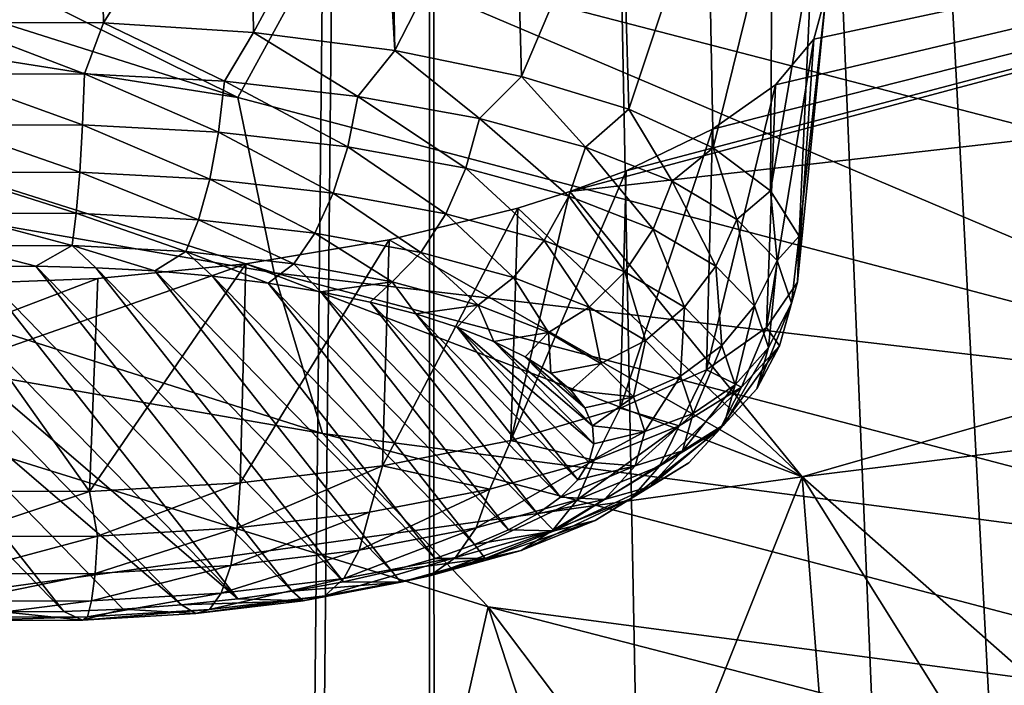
# Model space of a CAD drawing. Header units: millimetres. Extents: x -24 to 24, y 0 to 188.
# Tile 78 of 256: x -16.926 to -15.512, y 132.666 to 133.622. Entities that reach past the tile are written whole.
import ezdxf

# ---------------------------------------------------------------- set-up
doc = ezdxf.new("R2010")
doc.units = ezdxf.units.MM
doc.header["$LTSCALE"] = 58.620611
for name, color, linetype in [('194', 7, 'CONTINUOUS'), ('2', 7, 'CONTINUOUS'), ('201', 7, 'CONTINUOUS'), ('222', 7, 'CONTINUOUS'), ('253', 7, 'CONTINUOUS'), ('381', 7, 'CONTINUOUS'), ('382', 7, 'CONTINUOUS'), ('383', 7, 'CONTINUOUS'), ('384', 7, 'CONTINUOUS'), ('385', 7, 'CONTINUOUS')]:
    doc.layers.add(name, color=color, linetype=linetype)

msp = doc.modelspace()

# ---------------------------------------------------------------- linework, layer by layer
at = {"layer": '194', "color": 7, "linetype": 'CONTINUOUS'}
for points in [[(-17.764, 133.2483, 218.4549), (-16.2528, 132.7789, 216.966), (-16.5232, 131.5835, 219.4998), (-17.764, 133.2483, 218.4549)], [(-17.2239, 131.824, 220.2623), (-17.764, 133.2483, 218.4549), (-16.5232, 131.5835, 219.4998), (-17.2239, 131.824, 220.2623)], [(-16.5232, 131.5835, 219.4998), (-16.2528, 132.7789, 216.966), (-15.7854, 131.3534, 218.7698), (-16.5232, 131.5835, 219.4998)], [(-16.2528, 132.7789, 216.966), (-14.605, 132.3531, 215.6154), (-15.0122, 131.134, 218.074), (-16.2528, 132.7789, 216.966)], [(-15.7854, 131.3534, 218.7698), (-16.2528, 132.7789, 216.966), (-15.0122, 131.134, 218.074), (-15.7854, 131.3534, 218.7698)]]:
    msp.add_3dface(points, dxfattribs=at)
at = {"layer": '2', "color": 7, "linetype": 'CONTINUOUS'}
for points in [[(-17.921, 148, -16.3371), (-16.3371, 148, -17.921), (-17.921, 0.5, -16.3371), (-17.921, 148, -16.3371)], [(-17.921, 0.5, -16.3371), (-16.3371, 148, -17.921), (-16.3371, 0.5, -17.921), (-17.921, 0.5, -16.3371)], [(-16.3371, 148, 17.921), (-17.921, 148, 16.3371), (-16.5818, 123.0803, 17.6948), (-16.3371, 148, 17.921)], [(-16.5818, 123.0803, 17.6948), (-17.921, 148, 16.3371), (-17.1677, 122.8131, 17.1269), (-16.5818, 123.0803, 17.6948)], [(-16.3266, 123.178, 17.9306), (-16.3371, 148, 17.921), (-16.5818, 123.0803, 17.6948), (-16.3266, 123.178, 17.9306)], [(-16.3371, 148, -17.921), (-14.6139, 148, -19.3519), (-16.3371, 0.5, -17.921), (-16.3371, 148, -17.921)], [(-16.3371, 0.5, -17.921), (-14.6139, 148, -19.3519), (-14.6139, 0.5, -19.3519), (-16.3371, 0.5, -17.921)], [(-14.6139, 148, 19.3519), (-16.3371, 148, 17.921), (-15.0579, 123.5501, 19.0084), (-14.6139, 148, 19.3519)], [(-15.0579, 123.5501, 19.0084), (-16.3371, 148, 17.921), (-15.3233, 123.4853, 18.7952), (-15.0579, 123.5501, 19.0084)], [(-15.3233, 123.4853, 18.7952), (-16.3371, 148, 17.921), (-15.8624, 123.3336, 18.3424), (-15.3233, 123.4853, 18.7952)], [(-15.8624, 123.3336, 18.3424), (-16.3371, 148, 17.921), (-16.3266, 123.178, 17.9306), (-15.8624, 123.3336, 18.3424)]]:
    msp.add_3dface(points, dxfattribs=at)
at = {"layer": '201', "color": 7, "linetype": 'CONTINUOUS'}
for points in [[(-16.6126, 133.5099, 216.6837), (-18.1498, 133.9973, 218.2296), (-18.0184, 134.2068, 217.9749), (-16.6126, 133.5099, 216.6837)], [(-16.4919, 133.7309, 216.4656), (-16.6126, 133.5099, 216.6837), (-18.0184, 134.2068, 217.9749), (-16.4919, 133.7309, 216.4656)], [(-16.6126, 133.5099, 216.6837), (-18.0953, 133.7446, 218.3357), (-18.1498, 133.9973, 218.2296), (-16.6126, 133.5099, 216.6837)], [(-16.5602, 133.2585, 216.7941), (-18.0204, 133.5119, 218.471), (-18.0953, 133.7446, 218.3357), (-16.5602, 133.2585, 216.7941)], [(-16.5602, 133.2585, 216.7941), (-18.0953, 133.7446, 218.3357), (-16.6126, 133.5099, 216.6837), (-16.5602, 133.2585, 216.7941)], [(-14.9312, 133.0676, 215.281), (-16.6126, 133.5099, 216.6837), (-16.4919, 133.7309, 216.4656), (-14.9312, 133.0676, 215.281)], [(-14.8268, 133.299, 215.0958), (-14.9312, 133.0676, 215.281), (-16.4919, 133.7309, 216.4656), (-14.8268, 133.299, 215.0958)], [(-16.4909, 133.0278, 216.9357), (-17.764, 133.2483, 218.4549), (-18.0204, 133.5119, 218.471), (-16.4909, 133.0278, 216.9357)], [(-16.4909, 133.0278, 216.9357), (-18.0204, 133.5119, 218.471), (-16.5602, 133.2585, 216.7941), (-16.4909, 133.0278, 216.9357)], [(-14.9312, 133.0676, 215.281), (-16.5602, 133.2585, 216.7941), (-16.6126, 133.5099, 216.6837), (-14.9312, 133.0676, 215.281)], [(-16.2528, 132.7789, 216.966), (-17.764, 133.2483, 218.4549), (-16.4909, 133.0278, 216.9357), (-16.2528, 132.7789, 216.966)], [(-14.8813, 132.8176, 215.3955), (-16.4909, 133.0278, 216.9357), (-16.5602, 133.2585, 216.7941), (-14.8813, 132.8176, 215.3955)], [(-14.8813, 132.8176, 215.3955), (-16.5602, 133.2585, 216.7941), (-14.9312, 133.0676, 215.281), (-14.8813, 132.8176, 215.3955)], [(-14.8183, 132.5886, 215.5428), (-16.2528, 132.7789, 216.966), (-16.4909, 133.0278, 216.9357), (-14.8183, 132.5886, 215.5428)], [(-14.8183, 132.5886, 215.5428), (-16.4909, 133.0278, 216.9357), (-14.8813, 132.8176, 215.3955), (-14.8183, 132.5886, 215.5428)], [(-14.605, 132.3531, 215.6154), (-16.2528, 132.7789, 216.966), (-14.8183, 132.5886, 215.5428), (-14.605, 132.3531, 215.6154)]]:
    msp.add_3dface(points, dxfattribs=at)
at = {"layer": '222', "color": 7, "linetype": 'CONTINUOUS'}
msp.add_3dface([(-14.8268, 133.299, 215.0958), (-16.4919, 133.7309, 216.4656), (-14.8947, 134.0537, 214.914), (-14.8268, 133.299, 215.0958)], dxfattribs=at)
at = {"layer": '253', "color": 7, "linetype": 'CONTINUOUS'}
for points in [[(-13.2252, 133.7057, 231.7023), (-13.4447, 134.0939, 232.9333), (-16.1358, 133.375, 231.4232), (-13.2252, 133.7057, 231.7023)], [(-16.1358, 133.375, 231.4232), (-13.4447, 134.0939, 232.9333), (-16.0548, 133.4051, 231.501), (-16.1358, 133.375, 231.4232)], [(-16.0548, 133.4051, 231.501), (-13.4447, 134.0939, 232.9333), (-15.9308, 133.4647, 231.6604), (-16.0548, 133.4051, 231.501)], [(-15.9308, 133.4647, 231.6604), (-13.4447, 134.0939, 232.9333), (-15.8403, 133.5283, 231.8377), (-15.9308, 133.4647, 231.6604)], [(-15.8403, 133.5283, 231.8377), (-13.4447, 134.0939, 232.9333), (-15.7853, 133.594, 232.0278), (-15.8403, 133.5283, 231.8377)], [(-15.7853, 133.594, 232.0278), (-13.4447, 134.0939, 232.9333), (-15.7674, 133.6596, 232.2253), (-15.7853, 133.594, 232.0278)], [(-15.802, 132.9658, 230.1259), (-13.2252, 133.7057, 231.7023), (-16.1358, 133.375, 231.4232), (-15.802, 132.9658, 230.1259)], [(-12.8822, 133.3258, 230.4972), (-13.2252, 133.7057, 231.7023), (-15.802, 132.9658, 230.1259), (-12.8822, 133.3258, 230.4972)], [(-15.802, 132.9658, 230.1259), (-16.1358, 133.375, 231.4232), (-16.2105, 133.3515, 231.3638), (-15.802, 132.9658, 230.1259)], [(-16.3952, 133.306, 231.2545), (-15.802, 132.9658, 230.1259), (-16.2105, 133.3515, 231.3638), (-16.3952, 133.306, 231.2545)], [(-15.3488, 132.5664, 228.8588), (-12.8822, 133.3258, 230.4972), (-15.802, 132.9658, 230.1259), (-15.3488, 132.5664, 228.8588)], [(-16.6009, 133.2715, 231.1799), (-15.802, 132.9658, 230.1259), (-16.3952, 133.306, 231.2545), (-16.6009, 133.2715, 231.1799)], [(-18.5647, 132.583, 229.205), (-15.802, 132.9658, 230.1259), (-16.6009, 133.2715, 231.1799), (-18.5647, 132.583, 229.205)], [(-16.8136, 133.2502, 231.1442), (-18.5647, 132.583, 229.205), (-16.6009, 133.2715, 231.1799), (-16.8136, 133.2502, 231.1442)], [(-17.0367, 133.2419, 231.1475), (-18.5647, 132.583, 229.205), (-16.8136, 133.2502, 231.1442), (-17.0367, 133.2419, 231.1475)], [(-15.802, 132.9658, 230.1259), (-18.5647, 132.583, 229.205), (-15.9811, 132.5175, 228.8049), (-15.802, 132.9658, 230.1259)], [(-15.7688, 132.5461, 228.8616), (-15.802, 132.9658, 230.1259), (-15.9811, 132.5175, 228.8049), (-15.7688, 132.5461, 228.8616)], [(-15.3488, 132.5664, 228.8588), (-15.802, 132.9658, 230.1259), (-15.5491, 132.5625, 228.8784), (-15.3488, 132.5664, 228.8588)], [(-15.5491, 132.5625, 228.8784), (-15.802, 132.9658, 230.1259), (-15.7688, 132.5461, 228.8616), (-15.5491, 132.5625, 228.8784)]]:
    msp.add_3dface(points, dxfattribs=at)
at = {"layer": '381', "color": 7, "linetype": 'CONTINUOUS'}
for points in [[(-17.0747, 133.264, 233.1938), (-17.1583, 133.258, 233.1748), (-16.6124, 132.7904, 231.6919), (-17.0747, 133.264, 233.1938)], [(-16.9891, 133.2673, 233.2044), (-17.0747, 133.264, 233.1938), (-16.6124, 132.7904, 231.6919), (-16.9891, 133.2673, 233.2044)], [(-16.9027, 133.2679, 233.2064), (-16.9891, 133.2673, 233.2044), (-16.5343, 132.8015, 231.7271), (-16.9027, 133.2679, 233.2064)], [(-16.5343, 132.8015, 231.7271), (-16.9891, 133.2673, 233.2044), (-16.6124, 132.7904, 231.6919), (-16.5343, 132.8015, 231.7271)], [(-16.8166, 133.2658, 233.1998), (-16.9027, 133.2679, 233.2064), (-16.4605, 132.815, 231.77), (-16.8166, 133.2658, 233.1998)], [(-16.4605, 132.815, 231.77), (-16.9027, 133.2679, 233.2064), (-16.5343, 132.8015, 231.7271), (-16.4605, 132.815, 231.77)], [(-16.7317, 133.2611, 233.1846), (-16.8166, 133.2658, 233.1998), (-16.3918, 132.8308, 231.82), (-16.7317, 133.2611, 233.1846)], [(-16.3918, 132.8308, 231.82), (-16.8166, 133.2658, 233.1998), (-16.4605, 132.815, 231.77), (-16.3918, 132.8308, 231.82)], [(-16.6489, 133.2536, 233.161), (-16.7317, 133.2611, 233.1846), (-16.329, 132.8486, 231.8765), (-16.6489, 133.2536, 233.161)], [(-16.329, 132.8486, 231.8765), (-16.7317, 133.2611, 233.1846), (-16.3918, 132.8308, 231.82), (-16.329, 132.8486, 231.8765)], [(-17.3174, 133.2383, 233.1124), (-16.8626, 132.7725, 231.6352), (-17.2394, 133.2494, 233.1477), (-17.3174, 133.2383, 233.1124)], [(-17.2394, 133.2494, 233.1477), (-16.6934, 132.7819, 231.6647), (-17.1583, 133.258, 233.1748), (-17.2394, 133.2494, 233.1477)], [(-16.777, 132.7759, 231.6458), (-16.6934, 132.7819, 231.6647), (-17.2394, 133.2494, 233.1477), (-16.777, 132.7759, 231.6458)], [(-16.8626, 132.7725, 231.6352), (-16.777, 132.7759, 231.6458), (-17.2394, 133.2494, 233.1477), (-16.8626, 132.7725, 231.6352)], [(-17.1583, 133.258, 233.1748), (-16.6934, 132.7819, 231.6647), (-16.6124, 132.7904, 231.6919), (-17.1583, 133.258, 233.1748)], [(-16.5691, 133.2436, 233.1293), (-16.6489, 133.2536, 233.161), (-16.2727, 132.8683, 231.939), (-16.5691, 133.2436, 233.1293)], [(-16.2727, 132.8683, 231.939), (-16.6489, 133.2536, 233.161), (-16.329, 132.8486, 231.8765), (-16.2727, 132.8683, 231.939)], [(-16.949, 132.7719, 231.6332), (-16.8626, 132.7725, 231.6352), (-17.3174, 133.2383, 233.1124), (-16.949, 132.7719, 231.6332)], [(-16.4933, 133.2312, 233.0899), (-16.5691, 133.2436, 233.1293), (-16.2235, 132.8897, 232.0068), (-16.4933, 133.2312, 233.0899)], [(-16.2235, 132.8897, 232.0068), (-16.5691, 133.2436, 233.1293), (-16.2727, 132.8683, 231.939), (-16.2235, 132.8897, 232.0068)], [(-16.4222, 133.2164, 233.0431), (-16.4933, 133.2312, 233.0899), (-16.1821, 132.9125, 232.0791), (-16.4222, 133.2164, 233.0431)], [(-16.1821, 132.9125, 232.0791), (-16.4933, 133.2312, 233.0899), (-16.2235, 132.8897, 232.0068), (-16.1821, 132.9125, 232.0791)], [(-16.3566, 133.1995, 232.9894), (-16.4222, 133.2164, 233.0431), (-16.1488, 132.9365, 232.1552), (-16.3566, 133.1995, 232.9894)], [(-16.1488, 132.9365, 232.1552), (-16.4222, 133.2164, 233.0431), (-16.1821, 132.9125, 232.0791), (-16.1488, 132.9365, 232.1552)], [(-16.2973, 133.1806, 232.9295), (-16.3566, 133.1995, 232.9894), (-16.1241, 132.9614, 232.2341), (-16.2973, 133.1806, 232.9295)], [(-16.1241, 132.9614, 232.2341), (-16.3566, 133.1995, 232.9894), (-16.1488, 132.9365, 232.1552), (-16.1241, 132.9614, 232.2341)], [(-16.2448, 133.16, 232.864), (-16.2973, 133.1806, 232.9295), (-16.1011, 133.0128, 232.3972), (-16.2448, 133.16, 232.864)], [(-16.1011, 133.0128, 232.3972), (-16.2973, 133.1806, 232.9295), (-16.1081, 132.9869, 232.3151), (-16.1011, 133.0128, 232.3972)], [(-16.1081, 132.9869, 232.3151), (-16.2973, 133.1806, 232.9295), (-16.1241, 132.9614, 232.2341), (-16.1081, 132.9869, 232.3151)], [(-16.1999, 133.1378, 232.7937), (-16.2448, 133.16, 232.864), (-16.1032, 133.0388, 232.4796), (-16.1999, 133.1378, 232.7937)], [(-16.1032, 133.0388, 232.4796), (-16.2448, 133.16, 232.864), (-16.1011, 133.0128, 232.3972), (-16.1032, 133.0388, 232.4796)], [(-16.1628, 133.1143, 232.7192), (-16.1999, 133.1378, 232.7937), (-16.1142, 133.0645, 232.5613), (-16.1628, 133.1143, 232.7192)], [(-16.1142, 133.0645, 232.5613), (-16.1999, 133.1378, 232.7937), (-16.1032, 133.0388, 232.4796), (-16.1142, 133.0645, 232.5613)], [(-16.1342, 133.0898, 232.6415), (-16.1628, 133.1143, 232.7192), (-16.1142, 133.0645, 232.5613), (-16.1342, 133.0898, 232.6415)]]:
    msp.add_3dface(points, dxfattribs=at)
at = {"layer": '382', "color": 7, "linetype": 'CONTINUOUS'}
for points in [[(-16.8329, 133.5442, 233.4126), (-17.026, 133.6177, 233.4051), (-17.0374, 133.5437, 233.411), (-16.8329, 133.5442, 233.4126)], [(-16.8057, 133.6171, 233.4032), (-17.026, 133.6177, 233.4051), (-16.8329, 133.5442, 233.4126), (-16.8057, 133.6171, 233.4032)], [(-16.6315, 133.5335, 233.3784), (-16.8057, 133.6171, 233.4032), (-16.8329, 133.5442, 233.4126), (-16.6315, 133.5335, 233.3784)], [(-16.59, 133.6036, 233.3604), (-16.8057, 133.6171, 233.4032), (-16.6315, 133.5335, 233.3784), (-16.59, 133.6036, 233.3604)], [(-16.4401, 133.5117, 233.3094), (-16.59, 133.6036, 233.3604), (-16.6315, 133.5335, 233.3784), (-16.4401, 133.5117, 233.3094)], [(-16.3872, 133.5777, 233.2782), (-16.59, 133.6036, 233.3604), (-16.4401, 133.5117, 233.3094), (-16.3872, 133.5777, 233.2782)], [(-16.2653, 133.4798, 233.2081), (-16.3872, 133.5777, 233.2782), (-16.4401, 133.5117, 233.3094), (-16.2653, 133.4798, 233.2081)], [(-16.2051, 133.5404, 233.1599), (-16.3872, 133.5777, 233.2782), (-16.2653, 133.4798, 233.2081), (-16.2051, 133.5404, 233.1599)], [(-16.8329, 133.5442, 233.4126), (-17.0374, 133.5437, 233.411), (-16.8356, 133.4711, 233.4015), (-16.8329, 133.5442, 233.4126)], [(-16.8356, 133.4711, 233.4015), (-17.0374, 133.5437, 233.411), (-17.0341, 133.4706, 233.3999), (-16.8356, 133.4711, 233.4015)], [(-16.6402, 133.4606, 233.3682), (-16.8329, 133.5442, 233.4126), (-16.8356, 133.4711, 233.4015), (-16.6402, 133.4606, 233.3682)], [(-16.6315, 133.5335, 233.3784), (-16.8329, 133.5442, 233.4126), (-16.6402, 133.4606, 233.3682), (-16.6315, 133.5335, 233.3784)], [(-16.4545, 133.4395, 233.3013), (-16.6315, 133.5335, 233.3784), (-16.6402, 133.4606, 233.3682), (-16.4545, 133.4395, 233.3013)], [(-16.4401, 133.5117, 233.3094), (-16.6315, 133.5335, 233.3784), (-16.4545, 133.4395, 233.3013), (-16.4401, 133.5117, 233.3094)], [(-16.113, 133.4387, 233.0779), (-16.2051, 133.5404, 233.1599), (-16.2653, 133.4798, 233.2081), (-16.113, 133.4387, 233.0779)], [(-16.0507, 133.4932, 233.01), (-16.2051, 133.5404, 233.1599), (-16.113, 133.4387, 233.0779), (-16.0507, 133.4932, 233.01)], [(-16.2848, 133.4085, 233.203), (-16.4401, 133.5117, 233.3094), (-16.4545, 133.4395, 233.3013), (-16.2848, 133.4085, 233.203)], [(-16.2653, 133.4798, 233.2081), (-16.4401, 133.5117, 233.3094), (-16.2848, 133.4085, 233.203), (-16.2653, 133.4798, 233.2081)], [(-15.9884, 133.3899, 232.9232), (-16.0507, 133.4932, 233.01), (-16.113, 133.4387, 233.0779), (-15.9884, 133.3899, 232.9232)], [(-15.9299, 133.4378, 232.8343), (-16.0507, 133.4932, 233.01), (-15.9884, 133.3899, 232.9232), (-15.9299, 133.4378, 232.8343)], [(-16.137, 133.3687, 233.0767), (-16.2653, 133.4798, 233.2081), (-16.2848, 133.4085, 233.203), (-16.137, 133.3687, 233.0767)], [(-16.113, 133.4387, 233.0779), (-16.2653, 133.4798, 233.2081), (-16.137, 133.3687, 233.0767), (-16.113, 133.4387, 233.0779)], [(-16.8356, 133.4711, 233.4015), (-17.0341, 133.4706, 233.3999), (-16.8396, 133.4029, 233.3728), (-16.8356, 133.4711, 233.4015)], [(-16.8396, 133.4029, 233.3728), (-17.0341, 133.4706, 233.3999), (-17.0293, 133.4024, 233.3712), (-16.8396, 133.4029, 233.3728)], [(-16.6529, 133.3929, 233.341), (-16.8356, 133.4711, 233.4015), (-16.8396, 133.4029, 233.3728), (-16.6529, 133.3929, 233.341)], [(-16.6402, 133.4606, 233.3682), (-16.8356, 133.4711, 233.4015), (-16.6529, 133.3929, 233.341), (-16.6402, 133.4606, 233.3682)], [(-16.4755, 133.3728, 233.2771), (-16.6402, 133.4606, 233.3682), (-16.6529, 133.3929, 233.341), (-16.4755, 133.3728, 233.2771)], [(-16.4545, 133.4395, 233.3013), (-16.6402, 133.4606, 233.3682), (-16.4755, 133.3728, 233.2771), (-16.4545, 133.4395, 233.3013)], [(-16.3135, 133.3432, 233.1832), (-16.4545, 133.4395, 233.3013), (-16.4755, 133.3728, 233.2771), (-16.3135, 133.3432, 233.1832)], [(-16.2848, 133.4085, 233.203), (-16.4545, 133.4395, 233.3013), (-16.3135, 133.3432, 233.1832), (-16.2848, 133.4085, 233.203)], [(-16.0161, 133.3213, 232.9265), (-16.113, 133.4387, 233.0779), (-16.137, 133.3687, 233.0767), (-16.0161, 133.3213, 232.9265)], [(-15.9884, 133.3899, 232.9232), (-16.113, 133.4387, 233.0779), (-16.0161, 133.3213, 232.9265), (-15.9884, 133.3899, 232.9232)], [(-15.8957, 133.3351, 232.7493), (-15.9299, 133.4378, 232.8343), (-15.9884, 133.3899, 232.9232), (-15.8957, 133.3351, 232.7493)], [(-15.8474, 133.3763, 232.6394), (-15.9299, 133.4378, 232.8343), (-15.8957, 133.3351, 232.7493), (-15.8474, 133.3763, 232.6394)], [(-16.8396, 133.4029, 233.3728), (-17.0293, 133.4024, 233.3712), (-16.8447, 133.3439, 233.3283), (-16.8396, 133.4029, 233.3728)], [(-16.8447, 133.3439, 233.3283), (-17.0293, 133.4024, 233.3712), (-17.0232, 133.3435, 233.3268), (-16.8447, 133.3439, 233.3283)], [(-16.669, 133.3345, 233.2984), (-16.8396, 133.4029, 233.3728), (-16.8447, 133.3439, 233.3283), (-16.669, 133.3345, 233.2984)], [(-16.6529, 133.3929, 233.341), (-16.8396, 133.4029, 233.3728), (-16.669, 133.3345, 233.2984), (-16.6529, 133.3929, 233.341)], [(-16.1723, 133.3051, 233.0625), (-16.2848, 133.4085, 233.203), (-16.3135, 133.3432, 233.1832), (-16.1723, 133.3051, 233.0625)], [(-16.137, 133.3687, 233.0767), (-16.2848, 133.4085, 233.203), (-16.1723, 133.3051, 233.0625), (-16.137, 133.3687, 233.0767)], [(-16.502, 133.3155, 233.2382), (-16.6529, 133.3929, 233.341), (-16.669, 133.3345, 233.2984), (-16.502, 133.3155, 233.2382)], [(-16.4755, 133.3728, 233.2771), (-16.6529, 133.3929, 233.341), (-16.502, 133.3155, 233.2382), (-16.4755, 133.3728, 233.2771)], [(-15.9261, 133.2681, 232.7578), (-15.9884, 133.3899, 232.9232), (-16.0161, 133.3213, 232.9265), (-15.9261, 133.2681, 232.7578)], [(-15.8957, 133.3351, 232.7493), (-15.9884, 133.3899, 232.9232), (-15.9261, 133.2681, 232.7578), (-15.8957, 133.3351, 232.7493)], [(-15.838, 133.2761, 232.5622), (-15.8474, 133.3763, 232.6394), (-15.8957, 133.3351, 232.7493), (-15.838, 133.2761, 232.5622)], [(-15.8064, 133.3112, 232.433), (-15.8474, 133.3763, 232.6394), (-15.838, 133.2761, 232.5622), (-15.8064, 133.3112, 232.433)], [(-16.3495, 133.2877, 233.1498), (-16.4755, 133.3728, 233.2771), (-16.502, 133.3155, 233.2382), (-16.3495, 133.2877, 233.1498)], [(-16.3135, 133.3432, 233.1832), (-16.4755, 133.3728, 233.2771), (-16.3495, 133.2877, 233.1498), (-16.3135, 133.3432, 233.1832)], [(-16.0567, 133.2599, 232.9191), (-16.137, 133.3687, 233.0767), (-16.1723, 133.3051, 233.0625), (-16.0567, 133.2599, 232.9191)], [(-16.0161, 133.3213, 232.9265), (-16.137, 133.3687, 233.0767), (-16.0567, 133.2599, 232.9191), (-16.0161, 133.3213, 232.9265)], [(-16.8505, 133.2977, 233.2707), (-16.8447, 133.3439, 233.3283), (-17.0232, 133.3435, 233.3268), (-16.8505, 133.2977, 233.2707)], [(-17.0163, 133.2973, 233.2694), (-16.8505, 133.2977, 233.2707), (-17.0232, 133.3435, 233.3268), (-17.0163, 133.2973, 233.2694)], [(-16.8505, 133.2977, 233.2707), (-16.6873, 133.289, 233.243), (-16.8447, 133.3439, 233.3283), (-16.8505, 133.2977, 233.2707)], [(-16.6873, 133.289, 233.243), (-16.669, 133.3345, 233.2984), (-16.8447, 133.3439, 233.3283), (-16.6873, 133.289, 233.243)], [(-16.6873, 133.289, 233.243), (-16.5323, 133.2713, 233.1871), (-16.669, 133.3345, 233.2984), (-16.6873, 133.289, 233.243)], [(-16.5323, 133.2713, 233.1871), (-16.502, 133.3155, 233.2382), (-16.669, 133.3345, 233.2984), (-16.5323, 133.2713, 233.1871)], [(-16.2165, 133.2518, 233.0362), (-16.3135, 133.3432, 233.1832), (-16.3495, 133.2877, 233.1498), (-16.2165, 133.2518, 233.0362)], [(-16.1723, 133.3051, 233.0625), (-16.3135, 133.3432, 233.1832), (-16.2165, 133.2518, 233.0362), (-16.1723, 133.3051, 233.0625)], [(-15.8702, 133.2109, 232.5761), (-15.8957, 133.3351, 232.7493), (-15.9261, 133.2681, 232.7578), (-15.8702, 133.2109, 232.5761)], [(-15.838, 133.2761, 232.5622), (-15.8957, 133.3351, 232.7493), (-15.8702, 133.2109, 232.5761), (-15.838, 133.2761, 232.5622)], [(-15.9707, 133.209, 232.7578), (-16.0161, 133.3213, 232.9265), (-16.0567, 133.2599, 232.9191), (-15.9707, 133.209, 232.7578)], [(-15.9261, 133.2681, 232.7578), (-16.0161, 133.3213, 232.9265), (-15.9707, 133.209, 232.7578), (-15.9261, 133.2681, 232.7578)], [(-16.5323, 133.2713, 233.1871), (-16.3906, 133.2455, 233.105), (-16.502, 133.3155, 233.2382), (-16.5323, 133.2713, 233.1871)], [(-16.3906, 133.2455, 233.105), (-16.3495, 133.2877, 233.1498), (-16.502, 133.3155, 233.2382), (-16.3906, 133.2455, 233.105)], [(-16.1078, 133.2093, 232.9012), (-16.1723, 133.3051, 233.0625), (-16.2165, 133.2518, 233.0362), (-16.1078, 133.2093, 232.9012)], [(-16.0567, 133.2599, 232.9191), (-16.1723, 133.3051, 233.0625), (-16.1078, 133.2093, 232.9012), (-16.0567, 133.2599, 232.9191)], [(-15.8174, 133.2149, 232.3681), (-15.8064, 133.3112, 232.433), (-15.838, 133.2761, 232.5622), (-15.8174, 133.2149, 232.3681)], [(-15.8084, 133.245, 232.2228), (-15.8064, 133.3112, 232.433), (-15.8174, 133.2149, 232.3681), (-15.8084, 133.245, 232.2228)], [(-17.0163, 133.2973, 233.2694), (-16.9027, 133.2679, 233.2064), (-16.8505, 133.2977, 233.2707), (-17.0163, 133.2973, 233.2694)], [(-16.9891, 133.2673, 233.2044), (-16.9027, 133.2679, 233.2064), (-17.0163, 133.2973, 233.2694), (-16.9891, 133.2673, 233.2044)], [(-16.9027, 133.2679, 233.2064), (-16.8166, 133.2658, 233.1998), (-16.8505, 133.2977, 233.2707), (-16.9027, 133.2679, 233.2064)], [(-16.8166, 133.2658, 233.1998), (-16.7317, 133.2611, 233.1846), (-16.8505, 133.2977, 233.2707), (-16.8166, 133.2658, 233.1998)], [(-16.8505, 133.2977, 233.2707), (-16.7317, 133.2611, 233.1846), (-16.6873, 133.289, 233.243), (-16.8505, 133.2977, 233.2707)], [(-16.7317, 133.2611, 233.1846), (-16.6489, 133.2536, 233.161), (-16.6873, 133.289, 233.243), (-16.7317, 133.2611, 233.1846)], [(-16.6489, 133.2536, 233.161), (-16.5691, 133.2436, 233.1293), (-16.6873, 133.289, 233.243), (-16.6489, 133.2536, 233.161)], [(-16.6873, 133.289, 233.243), (-16.5691, 133.2436, 233.1293), (-16.5323, 133.2713, 233.1871), (-16.6873, 133.289, 233.243)], [(-16.3906, 133.2455, 233.105), (-16.2672, 133.2122, 232.9995), (-16.3495, 133.2877, 233.1498), (-16.3906, 133.2455, 233.105)], [(-16.2672, 133.2122, 232.9995), (-16.2165, 133.2518, 233.0362), (-16.3495, 133.2877, 233.1498), (-16.2672, 133.2122, 232.9995)], [(-15.8502, 133.1515, 232.3878), (-15.838, 133.2761, 232.5622), (-15.8702, 133.2109, 232.5761), (-15.8502, 133.1515, 232.3878)], [(-15.8174, 133.2149, 232.3681), (-15.838, 133.2761, 232.5622), (-15.8502, 133.1515, 232.3878), (-15.8174, 133.2149, 232.3681)], [(-16.5691, 133.2436, 233.1293), (-16.4933, 133.2312, 233.0899), (-16.5323, 133.2713, 233.1871), (-16.5691, 133.2436, 233.1293)], [(-16.5323, 133.2713, 233.1871), (-16.4933, 133.2312, 233.0899), (-16.3906, 133.2455, 233.105), (-16.5323, 133.2713, 233.1871)], [(-15.9173, 133.1543, 232.5843), (-15.9261, 133.2681, 232.7578), (-15.9707, 133.209, 232.7578), (-15.9173, 133.1543, 232.5843)], [(-15.8702, 133.2109, 232.5761), (-15.9261, 133.2681, 232.7578), (-15.9173, 133.1543, 232.5843), (-15.8702, 133.2109, 232.5761)], [(-16.2672, 133.2122, 232.9995), (-16.1662, 133.1727, 232.8741), (-16.2165, 133.2518, 233.0362), (-16.2672, 133.2122, 232.9995)], [(-16.1662, 133.1727, 232.8741), (-16.1078, 133.2093, 232.9012), (-16.2165, 133.2518, 233.0362), (-16.1662, 133.1727, 232.8741)], [(-16.0269, 133.1614, 232.7495), (-16.0567, 133.2599, 232.9191), (-16.1078, 133.2093, 232.9012), (-16.0269, 133.1614, 232.7495)], [(-15.9707, 133.209, 232.7578), (-16.0567, 133.2599, 232.9191), (-16.0269, 133.1614, 232.7495), (-15.9707, 133.209, 232.7578)], [(-16.4933, 133.2312, 233.0899), (-16.4222, 133.2164, 233.0431), (-16.3906, 133.2455, 233.105), (-16.4933, 133.2312, 233.0899)], [(-16.4222, 133.2164, 233.0431), (-16.3566, 133.1995, 232.9894), (-16.3906, 133.2455, 233.105), (-16.4222, 133.2164, 233.0431)], [(-16.3906, 133.2455, 233.105), (-16.3566, 133.1995, 232.9894), (-16.2672, 133.2122, 232.9995), (-16.3906, 133.2455, 233.105)], [(-15.8533, 133.1801, 232.0171), (-15.8084, 133.245, 232.2228), (-15.8346, 133.1536, 232.1737), (-15.8533, 133.1801, 232.0171)], [(-15.8346, 133.1536, 232.1737), (-15.8084, 133.245, 232.2228), (-15.8174, 133.2149, 232.3681), (-15.8346, 133.1536, 232.1737)], [(-16.3566, 133.1995, 232.9894), (-16.2973, 133.1806, 232.9295), (-16.2672, 133.2122, 232.9995), (-16.3566, 133.1995, 232.9894)], [(-16.2973, 133.1806, 232.9295), (-16.2448, 133.16, 232.864), (-16.2672, 133.2122, 232.9995), (-16.2973, 133.1806, 232.9295)], [(-16.2672, 133.2122, 232.9995), (-16.2448, 133.16, 232.864), (-16.1662, 133.1727, 232.8741), (-16.2672, 133.2122, 232.9995)], [(-16.1662, 133.1727, 232.8741), (-16.091, 133.1282, 232.7332), (-16.1078, 133.2093, 232.9012), (-16.1662, 133.1727, 232.8741)], [(-16.091, 133.1282, 232.7332), (-16.0269, 133.1614, 232.7495), (-16.1078, 133.2093, 232.9012), (-16.091, 133.1282, 232.7332)], [(-15.9766, 133.1099, 232.5861), (-15.9707, 133.209, 232.7578), (-16.0269, 133.1614, 232.7495), (-15.9766, 133.1099, 232.5861)], [(-15.9173, 133.1543, 232.5843), (-15.9707, 133.209, 232.7578), (-15.9766, 133.1099, 232.5861), (-15.9173, 133.1543, 232.5843)], [(-15.8982, 133.0976, 232.4043), (-15.8702, 133.2109, 232.5761), (-15.9173, 133.1543, 232.5843), (-15.8982, 133.0976, 232.4043)], [(-15.8502, 133.1515, 232.3878), (-15.8702, 133.2109, 232.5761), (-15.8982, 133.0976, 232.4043), (-15.8502, 133.1515, 232.3878)], [(-15.8346, 133.1536, 232.1737), (-15.8174, 133.2149, 232.3681), (-15.8669, 133.092, 232.1991), (-15.8346, 133.1536, 232.1737)], [(-15.8669, 133.092, 232.1991), (-15.8174, 133.2149, 232.3681), (-15.8502, 133.1515, 232.3878), (-15.8669, 133.092, 232.1991)], [(-15.9394, 133.1191, 231.8237), (-15.8533, 133.1801, 232.0171), (-15.8889, 133.0943, 231.9856), (-15.9394, 133.1191, 231.8237)], [(-15.8889, 133.0943, 231.9856), (-15.8533, 133.1801, 232.0171), (-15.8346, 133.1536, 232.1737), (-15.8889, 133.0943, 231.9856)], [(-16.2448, 133.16, 232.864), (-16.1999, 133.1378, 232.7937), (-16.1662, 133.1727, 232.8741), (-16.2448, 133.16, 232.864)], [(-16.1999, 133.1378, 232.7937), (-16.1628, 133.1143, 232.7192), (-16.1662, 133.1727, 232.8741), (-16.1999, 133.1378, 232.7937)], [(-16.1662, 133.1727, 232.8741), (-16.1628, 133.1143, 232.7192), (-16.091, 133.1282, 232.7332), (-16.1662, 133.1727, 232.8741)], [(-16.091, 133.1282, 232.7332), (-16.0443, 133.0804, 232.5815), (-16.0269, 133.1614, 232.7495), (-16.091, 133.1282, 232.7332)], [(-16.0443, 133.0804, 232.5815), (-15.9766, 133.1099, 232.5861), (-16.0269, 133.1614, 232.7495), (-16.0443, 133.0804, 232.5815)], [(-15.9586, 133.0565, 232.4168), (-15.9173, 133.1543, 232.5843), (-15.9766, 133.1099, 232.5861), (-15.9586, 133.0565, 232.4168)], [(-15.8982, 133.0976, 232.4043), (-15.9173, 133.1543, 232.5843), (-15.9586, 133.0565, 232.4168), (-15.8982, 133.0976, 232.4043)], [(-15.8889, 133.0943, 231.9856), (-15.8346, 133.1536, 232.1737), (-15.9196, 133.0344, 232.0166), (-15.8889, 133.0943, 231.9856)], [(-15.9196, 133.0344, 232.0166), (-15.8346, 133.1536, 232.1737), (-15.8669, 133.092, 232.1991), (-15.9196, 133.0344, 232.0166)], [(-15.8669, 133.092, 232.1991), (-15.8502, 133.1515, 232.3878), (-15.9141, 133.0408, 232.2241), (-15.8669, 133.092, 232.1991)], [(-15.9141, 133.0408, 232.2241), (-15.8502, 133.1515, 232.3878), (-15.8982, 133.0976, 232.4043), (-15.9141, 133.0408, 232.2241)], [(-16.1628, 133.1143, 232.7192), (-16.1342, 133.0898, 232.6415), (-16.091, 133.1282, 232.7332), (-16.1628, 133.1143, 232.7192)], [(-16.091, 133.1282, 232.7332), (-16.1342, 133.0898, 232.6415), (-16.0443, 133.0804, 232.5815), (-16.091, 133.1282, 232.7332)], [(-16.0634, 133.0644, 231.65), (-15.9394, 133.1191, 231.8237), (-15.9786, 133.039, 231.8102), (-16.0634, 133.0644, 231.65)], [(-15.9786, 133.039, 231.8102), (-15.9394, 133.1191, 231.8237), (-15.8889, 133.0943, 231.9856), (-15.9786, 133.039, 231.8102)], [(-16.0443, 133.0804, 232.5815), (-16.0277, 133.0308, 232.4243), (-15.9766, 133.1099, 232.5861), (-16.0443, 133.0804, 232.5815)], [(-16.0277, 133.0308, 232.4243), (-15.9586, 133.0565, 232.4168), (-15.9766, 133.1099, 232.5861), (-16.0277, 133.0308, 232.4243)], [(-15.9786, 133.039, 231.8102), (-15.8889, 133.0943, 231.9856), (-16.0066, 132.9808, 231.8464), (-15.9786, 133.039, 231.8102)], [(-16.0066, 132.9808, 231.8464), (-15.8889, 133.0943, 231.9856), (-15.9196, 133.0344, 232.0166), (-16.0066, 132.9808, 231.8464)], [(-15.9141, 133.0408, 232.2241), (-15.8982, 133.0976, 232.4043), (-15.9736, 133.0031, 232.2471), (-15.9141, 133.0408, 232.2241)], [(-15.9736, 133.0031, 232.2471), (-15.8982, 133.0976, 232.4043), (-15.9586, 133.0565, 232.4168), (-15.9736, 133.0031, 232.2471)], [(-15.9196, 133.0344, 232.0166), (-15.8669, 133.092, 232.1991), (-15.9645, 132.9858, 232.0497), (-15.9196, 133.0344, 232.0166)], [(-15.9645, 132.9858, 232.0497), (-15.8669, 133.092, 232.1991), (-15.9141, 133.0408, 232.2241), (-15.9645, 132.9858, 232.0497)], [(-16.1342, 133.0898, 232.6415), (-16.1142, 133.0645, 232.5613), (-16.0443, 133.0804, 232.5815), (-16.1342, 133.0898, 232.6415)], [(-16.1142, 133.0645, 232.5613), (-16.1032, 133.0388, 232.4796), (-16.0443, 133.0804, 232.5815), (-16.1142, 133.0645, 232.5613)], [(-16.0443, 133.0804, 232.5815), (-16.1032, 133.0388, 232.4796), (-16.0277, 133.0308, 232.4243), (-16.0443, 133.0804, 232.5815)], [(-16.2206, 133.0179, 231.5028), (-16.0634, 133.0644, 231.65), (-16.1005, 132.9896, 231.6536), (-16.2206, 133.0179, 231.5028)], [(-16.1005, 132.9896, 231.6536), (-16.0634, 133.0644, 231.65), (-15.9786, 133.039, 231.8102), (-16.1005, 132.9896, 231.6536)], [(-16.0277, 133.0308, 232.4243), (-16.0416, 132.9812, 232.2667), (-15.9586, 133.0565, 232.4168), (-16.0277, 133.0308, 232.4243)], [(-16.0416, 132.9812, 232.2667), (-15.9736, 133.0031, 232.2471), (-15.9586, 133.0565, 232.4168), (-16.0416, 132.9812, 232.2667)], [(-16.1005, 132.9896, 231.6536), (-15.9786, 133.039, 231.8102), (-16.1249, 132.9328, 231.6944), (-16.1005, 132.9896, 231.6536)], [(-16.1249, 132.9328, 231.6944), (-15.9786, 133.039, 231.8102), (-16.0066, 132.9808, 231.8464), (-16.1249, 132.9328, 231.6944)], [(-16.1032, 133.0388, 232.4796), (-16.1011, 133.0128, 232.3972), (-16.0277, 133.0308, 232.4243), (-16.1032, 133.0388, 232.4796)], [(-16.0066, 132.9808, 231.8464), (-15.9196, 133.0344, 232.0166), (-16.0476, 132.9345, 231.8872), (-16.0066, 132.9808, 231.8464)], [(-16.0476, 132.9345, 231.8872), (-15.9196, 133.0344, 232.0166), (-15.9645, 132.9858, 232.0497), (-16.0476, 132.9345, 231.8872)], [(-15.9645, 132.9858, 232.0497), (-15.9141, 133.0408, 232.2241), (-16.021, 132.9513, 232.083), (-15.9645, 132.9858, 232.0497)], [(-16.021, 132.9513, 232.083), (-15.9141, 133.0408, 232.2241), (-15.9736, 133.0031, 232.2471), (-16.021, 132.9513, 232.083)], [(-16.1011, 133.0128, 232.3972), (-16.1081, 132.9869, 232.3151), (-16.0277, 133.0308, 232.4243), (-16.1011, 133.0128, 232.3972)], [(-16.0277, 133.0308, 232.4243), (-16.1081, 132.9869, 232.3151), (-16.0416, 132.9812, 232.2667), (-16.0277, 133.0308, 232.4243)], [(-16.4049, 132.9816, 231.3876), (-16.2206, 133.0179, 231.5028), (-16.2505, 132.9478, 231.5209), (-16.4049, 132.9816, 231.3876)], [(-16.2505, 132.9478, 231.5209), (-16.2206, 133.0179, 231.5028), (-16.1005, 132.9896, 231.6536), (-16.2505, 132.9478, 231.5209)], [(-16.0416, 132.9812, 232.2667), (-16.0856, 132.9331, 232.1143), (-15.9736, 133.0031, 232.2471), (-16.0416, 132.9812, 232.2667)], [(-16.0856, 132.9331, 232.1143), (-16.021, 132.9513, 232.083), (-15.9736, 133.0031, 232.2471), (-16.0856, 132.9331, 232.1143)], [(-16.6092, 132.9568, 231.3089), (-16.4049, 132.9816, 231.3876), (-16.6136, 132.8923, 231.3448), (-16.6092, 132.9568, 231.3089)], [(-16.6136, 132.8923, 231.3448), (-16.4049, 132.9816, 231.3876), (-16.4235, 132.915, 231.4168), (-16.6136, 132.8923, 231.3448)], [(-16.4235, 132.915, 231.4168), (-16.4049, 132.9816, 231.3876), (-16.2505, 132.9478, 231.5209), (-16.4235, 132.915, 231.4168)], [(-16.2505, 132.9478, 231.5209), (-16.1005, 132.9896, 231.6536), (-16.2704, 132.8923, 231.5657), (-16.2505, 132.9478, 231.5209)], [(-16.2704, 132.8923, 231.5657), (-16.1005, 132.9896, 231.6536), (-16.1249, 132.9328, 231.6944), (-16.2704, 132.8923, 231.5657)], [(-16.1249, 132.9328, 231.6944), (-16.0066, 132.9808, 231.8464), (-16.1606, 132.8887, 231.7419), (-16.1249, 132.9328, 231.6944)], [(-16.1606, 132.8887, 231.7419), (-16.0066, 132.9808, 231.8464), (-16.0476, 132.9345, 231.8872), (-16.1606, 132.8887, 231.7419)], [(-16.1241, 132.9614, 232.2341), (-16.1488, 132.9365, 232.1552), (-16.0416, 132.9812, 232.2667), (-16.1241, 132.9614, 232.2341)], [(-16.0416, 132.9812, 232.2667), (-16.1488, 132.9365, 232.1552), (-16.0856, 132.9331, 232.1143), (-16.0416, 132.9812, 232.2667)], [(-16.1081, 132.9869, 232.3151), (-16.1241, 132.9614, 232.2341), (-16.0416, 132.9812, 232.2667), (-16.1081, 132.9869, 232.3151)], [(-16.0476, 132.9345, 231.8872), (-15.9645, 132.9858, 232.0497), (-16.0992, 132.9031, 231.93), (-16.0476, 132.9345, 231.8872)], [(-16.0992, 132.9031, 231.93), (-15.9645, 132.9858, 232.0497), (-16.021, 132.9513, 232.083), (-16.0992, 132.9031, 231.93)], [(-16.0856, 132.9331, 232.1143), (-16.1582, 132.8883, 231.9722), (-16.021, 132.9513, 232.083), (-16.0856, 132.9331, 232.1143)], [(-16.1582, 132.8883, 231.9722), (-16.0992, 132.9031, 231.93), (-16.021, 132.9513, 232.083), (-16.1582, 132.8883, 231.9722)], [(-16.4235, 132.915, 231.4168), (-16.2505, 132.9478, 231.5209), (-16.4383, 132.8604, 231.4647), (-16.4235, 132.915, 231.4168)], [(-16.4383, 132.8604, 231.4647), (-16.2505, 132.9478, 231.5209), (-16.2704, 132.8923, 231.5657), (-16.4383, 132.8604, 231.4647)], [(-16.1488, 132.9365, 232.1552), (-16.1821, 132.9125, 232.0791), (-16.0856, 132.9331, 232.1143), (-16.1488, 132.9365, 232.1552)], [(-16.2704, 132.8923, 231.5657), (-16.1249, 132.9328, 231.6944), (-16.2997, 132.85, 231.619), (-16.2704, 132.8923, 231.5657)], [(-16.2997, 132.85, 231.619), (-16.1249, 132.9328, 231.6944), (-16.1606, 132.8887, 231.7419), (-16.2997, 132.85, 231.619)], [(-16.1606, 132.8887, 231.7419), (-16.0476, 132.9345, 231.8872), (-16.2056, 132.8599, 231.7933), (-16.1606, 132.8887, 231.7419)], [(-16.2056, 132.8599, 231.7933), (-16.0476, 132.9345, 231.8872), (-16.0992, 132.9031, 231.93), (-16.2056, 132.8599, 231.7933)], [(-16.0856, 132.9331, 232.1143), (-16.1821, 132.9125, 232.0791), (-16.1582, 132.8883, 231.9722), (-16.0856, 132.9331, 232.1143)], [(-16.6136, 132.8923, 231.3448), (-16.4235, 132.915, 231.4168), (-16.6228, 132.8384, 231.3948), (-16.6136, 132.8923, 231.3448)], [(-16.6228, 132.8384, 231.3948), (-16.4235, 132.915, 231.4168), (-16.4383, 132.8604, 231.4647), (-16.6228, 132.8384, 231.3948)], [(-16.1821, 132.9125, 232.0791), (-16.2235, 132.8897, 232.0068), (-16.1582, 132.8883, 231.9722), (-16.1821, 132.9125, 232.0791)], [(-16.1582, 132.8883, 231.9722), (-16.257, 132.8483, 231.8453), (-16.0992, 132.9031, 231.93), (-16.1582, 132.8883, 231.9722)], [(-16.257, 132.8483, 231.8453), (-16.2056, 132.8599, 231.7933), (-16.0992, 132.9031, 231.93), (-16.257, 132.8483, 231.8453)], [(-16.4383, 132.8604, 231.4647), (-16.2704, 132.8923, 231.5657), (-16.4601, 132.8195, 231.5225), (-16.4383, 132.8604, 231.4647)], [(-16.4601, 132.8195, 231.5225), (-16.2704, 132.8923, 231.5657), (-16.2997, 132.85, 231.619), (-16.4601, 132.8195, 231.5225)], [(-16.2997, 132.85, 231.619), (-16.1606, 132.8887, 231.7419), (-16.3365, 132.8235, 231.6775), (-16.2997, 132.85, 231.619)], [(-16.3365, 132.8235, 231.6775), (-16.1606, 132.8887, 231.7419), (-16.2056, 132.8599, 231.7933), (-16.3365, 132.8235, 231.6775)], [(-16.2235, 132.8897, 232.0068), (-16.2727, 132.8683, 231.939), (-16.1582, 132.8883, 231.9722), (-16.2235, 132.8897, 232.0068)], [(-16.1582, 132.8883, 231.9722), (-16.2727, 132.8683, 231.939), (-16.257, 132.8483, 231.8453), (-16.1582, 132.8883, 231.9722)], [(-16.2727, 132.8683, 231.939), (-16.329, 132.8486, 231.8765), (-16.257, 132.8483, 231.8453), (-16.2727, 132.8683, 231.939)], [(-16.6228, 132.8384, 231.3948), (-16.4383, 132.8604, 231.4647), (-16.6363, 132.7985, 231.4557), (-16.6228, 132.8384, 231.3948)], [(-16.6363, 132.7985, 231.4557), (-16.4383, 132.8604, 231.4647), (-16.4601, 132.8195, 231.5225), (-16.6363, 132.7985, 231.4557)], [(-16.257, 132.8483, 231.8453), (-16.3786, 132.8144, 231.7378), (-16.2056, 132.8599, 231.7933), (-16.257, 132.8483, 231.8453)], [(-16.3786, 132.8144, 231.7378), (-16.3365, 132.8235, 231.6775), (-16.2056, 132.8599, 231.7933), (-16.3786, 132.8144, 231.7378)], [(-16.4601, 132.8195, 231.5225), (-16.2997, 132.85, 231.619), (-16.4875, 132.7948, 231.5867), (-16.4601, 132.8195, 231.5225)], [(-16.4875, 132.7948, 231.5867), (-16.2997, 132.85, 231.619), (-16.3365, 132.8235, 231.6775), (-16.4875, 132.7948, 231.5867)], [(-16.329, 132.8486, 231.8765), (-16.3918, 132.8308, 231.82), (-16.257, 132.8483, 231.8453), (-16.329, 132.8486, 231.8765)], [(-16.257, 132.8483, 231.8453), (-16.3918, 132.8308, 231.82), (-16.3786, 132.8144, 231.7378), (-16.257, 132.8483, 231.8453)], [(-16.3786, 132.8144, 231.7378), (-16.5188, 132.7878, 231.6534), (-16.3365, 132.8235, 231.6775), (-16.3786, 132.8144, 231.7378)], [(-16.5188, 132.7878, 231.6534), (-16.4875, 132.7948, 231.5867), (-16.3365, 132.8235, 231.6775), (-16.5188, 132.7878, 231.6534)], [(-16.3918, 132.8308, 231.82), (-16.4605, 132.815, 231.77), (-16.3786, 132.8144, 231.7378), (-16.3918, 132.8308, 231.82)], [(-16.6363, 132.7985, 231.4557), (-16.4601, 132.8195, 231.5225), (-16.6534, 132.775, 231.5239), (-16.6363, 132.7985, 231.4557)], [(-16.6534, 132.775, 231.5239), (-16.4601, 132.8195, 231.5225), (-16.4875, 132.7948, 231.5867), (-16.6534, 132.775, 231.5239)], [(-16.4605, 132.815, 231.77), (-16.5343, 132.8015, 231.7271), (-16.3786, 132.8144, 231.7378), (-16.4605, 132.815, 231.77)], [(-16.3786, 132.8144, 231.7378), (-16.5343, 132.8015, 231.7271), (-16.5188, 132.7878, 231.6534), (-16.3786, 132.8144, 231.7378)], [(-16.5188, 132.7878, 231.6534), (-16.6728, 132.7694, 231.5951), (-16.4875, 132.7948, 231.5867), (-16.5188, 132.7878, 231.6534)], [(-16.6728, 132.7694, 231.5951), (-16.6534, 132.775, 231.5239), (-16.4875, 132.7948, 231.5867), (-16.6728, 132.7694, 231.5951)], [(-16.5343, 132.8015, 231.7271), (-16.6124, 132.7904, 231.6919), (-16.5188, 132.7878, 231.6534), (-16.5343, 132.8015, 231.7271)], [(-16.6124, 132.7904, 231.6919), (-16.6934, 132.7819, 231.6647), (-16.5188, 132.7878, 231.6534), (-16.6124, 132.7904, 231.6919)], [(-16.5188, 132.7878, 231.6534), (-16.6934, 132.7819, 231.6647), (-16.6728, 132.7694, 231.5951), (-16.5188, 132.7878, 231.6534)]]:
    msp.add_3dface(points, dxfattribs=at)
at = {"layer": '383', "color": 7, "linetype": 'CONTINUOUS'}
for points in [[(-16.8257, 132.9445, 231.2698), (-16.6092, 132.9568, 231.3089), (-16.8143, 132.8805, 231.3074), (-16.8257, 132.9445, 231.2698)], [(-16.6092, 132.9568, 231.3089), (-16.6136, 132.8923, 231.3448), (-16.8143, 132.8805, 231.3074), (-16.6092, 132.9568, 231.3089)], [(-17.046, 132.9451, 231.2716), (-16.8257, 132.9445, 231.2698), (-17.0189, 132.8799, 231.3057), (-17.046, 132.9451, 231.2716)], [(-17.0189, 132.8799, 231.3057), (-16.8257, 132.9445, 231.2698), (-16.8143, 132.8805, 231.3074), (-17.0189, 132.8799, 231.3057)], [(-17.0189, 132.8799, 231.3057), (-16.8143, 132.8805, 231.3074), (-17.0161, 132.8264, 231.3569), (-17.0189, 132.8799, 231.3057)], [(-17.0161, 132.8264, 231.3569), (-16.8143, 132.8805, 231.3074), (-16.8176, 132.8269, 231.3584), (-17.0161, 132.8264, 231.3569)], [(-16.6136, 132.8923, 231.3448), (-16.6228, 132.8384, 231.3948), (-16.8176, 132.8269, 231.3584), (-16.6136, 132.8923, 231.3448)], [(-16.8143, 132.8805, 231.3074), (-16.6136, 132.8923, 231.3448), (-16.8176, 132.8269, 231.3584), (-16.8143, 132.8805, 231.3074)], [(-16.6228, 132.8384, 231.3948), (-16.6363, 132.7985, 231.4557), (-16.8225, 132.7875, 231.421), (-16.6228, 132.8384, 231.3948)], [(-16.8176, 132.8269, 231.3584), (-16.6228, 132.8384, 231.3948), (-16.8225, 132.7875, 231.421), (-16.8176, 132.8269, 231.3584)], [(-17.0161, 132.8264, 231.3569), (-16.8176, 132.8269, 231.3584), (-17.0121, 132.7871, 231.4195), (-17.0161, 132.8264, 231.3569)], [(-17.0121, 132.7871, 231.4195), (-16.8176, 132.8269, 231.3584), (-16.8225, 132.7875, 231.421), (-17.0121, 132.7871, 231.4195)], [(-16.6363, 132.7985, 231.4557), (-16.6534, 132.775, 231.5239), (-16.8285, 132.7647, 231.4912), (-16.6363, 132.7985, 231.4557)], [(-16.8225, 132.7875, 231.421), (-16.6363, 132.7985, 231.4557), (-16.8285, 132.7647, 231.4912), (-16.8225, 132.7875, 231.421)], [(-17.0121, 132.7871, 231.4195), (-16.8225, 132.7875, 231.421), (-17.007, 132.7643, 231.4897), (-17.0121, 132.7871, 231.4195)], [(-17.007, 132.7643, 231.4897), (-16.8225, 132.7875, 231.421), (-16.8285, 132.7647, 231.4912), (-17.007, 132.7643, 231.4897)], [(-16.6934, 132.7819, 231.6647), (-16.777, 132.7759, 231.6458), (-16.6728, 132.7694, 231.5951), (-16.6934, 132.7819, 231.6647)], [(-16.8355, 132.7598, 231.5647), (-16.949, 132.7719, 231.6332), (-17.0012, 132.7594, 231.5634), (-16.8355, 132.7598, 231.5647)], [(-16.8626, 132.7725, 231.6352), (-16.949, 132.7719, 231.6332), (-16.8355, 132.7598, 231.5647), (-16.8626, 132.7725, 231.6352)], [(-16.777, 132.7759, 231.6458), (-16.8626, 132.7725, 231.6352), (-16.8355, 132.7598, 231.5647), (-16.777, 132.7759, 231.6458)], [(-16.6728, 132.7694, 231.5951), (-16.777, 132.7759, 231.6458), (-16.8355, 132.7598, 231.5647), (-16.6728, 132.7694, 231.5951)], [(-16.6534, 132.775, 231.5239), (-16.6728, 132.7694, 231.5951), (-16.8355, 132.7598, 231.5647), (-16.6534, 132.775, 231.5239)], [(-16.6534, 132.775, 231.5239), (-16.8355, 132.7598, 231.5647), (-16.8285, 132.7647, 231.4912), (-16.6534, 132.775, 231.5239)], [(-17.0012, 132.7594, 231.5634), (-17.007, 132.7643, 231.4897), (-16.8285, 132.7647, 231.4912), (-17.0012, 132.7594, 231.5634)], [(-16.8355, 132.7598, 231.5647), (-17.0012, 132.7594, 231.5634), (-16.8285, 132.7647, 231.4912), (-16.8355, 132.7598, 231.5647)]]:
    msp.add_3dface(points, dxfattribs=at)
at = {"layer": '384', "color": 7, "linetype": 'CONTINUOUS'}
for points in [[(-16.8136, 133.2502, 231.1442), (-16.6009, 133.2715, 231.1799), (-16.8257, 132.9445, 231.2698), (-16.8136, 133.2502, 231.1442)], [(-16.6009, 133.2715, 231.1799), (-16.6092, 132.9568, 231.3089), (-16.8257, 132.9445, 231.2698), (-16.6009, 133.2715, 231.1799)], [(-17.0367, 133.2419, 231.1475), (-16.8136, 133.2502, 231.1442), (-16.8257, 132.9445, 231.2698), (-17.0367, 133.2419, 231.1475)], [(-17.0367, 133.2419, 231.1475), (-16.8257, 132.9445, 231.2698), (-17.046, 132.9451, 231.2716), (-17.0367, 133.2419, 231.1475)]]:
    msp.add_3dface(points, dxfattribs=at)
at = {"layer": '385', "color": 7, "linetype": 'CONTINUOUS'}
for points in [[(-16.8121, 133.9547, 233.3292), (-17.0334, 133.9449, 233.332), (-17.026, 133.6177, 233.4051), (-16.8121, 133.9547, 233.3292)], [(-16.8121, 133.9547, 233.3292), (-17.026, 133.6177, 233.4051), (-16.8057, 133.6171, 233.4032), (-16.8121, 133.9547, 233.3292)], [(-16.5953, 133.9523, 233.2862), (-16.8121, 133.9547, 233.3292), (-16.8057, 133.6171, 233.4032), (-16.5953, 133.9523, 233.2862)], [(-16.5953, 133.9523, 233.2862), (-16.8057, 133.6171, 233.4032), (-16.59, 133.6036, 233.3604), (-16.5953, 133.9523, 233.2862)], [(-16.4081, 133.9394, 233.2134), (-16.5953, 133.9523, 233.2862), (-16.59, 133.6036, 233.3604), (-16.4081, 133.9394, 233.2134)], [(-16.4081, 133.9394, 233.2134), (-16.59, 133.6036, 233.3604), (-16.3872, 133.5777, 233.2782), (-16.4081, 133.9394, 233.2134)], [(-16.3942, 133.938, 233.2065), (-16.4081, 133.9394, 233.2134), (-16.3872, 133.5777, 233.2782), (-16.3942, 133.938, 233.2065)], [(-16.2153, 133.9128, 233.0953), (-16.3942, 133.938, 233.2065), (-16.3872, 133.5777, 233.2782), (-16.2153, 133.9128, 233.0953)], [(-16.2153, 133.9128, 233.0953), (-16.3872, 133.5777, 233.2782), (-16.2051, 133.5404, 233.1599), (-16.2153, 133.9128, 233.0953)], [(-16.0619, 133.8777, 232.9569), (-16.2153, 133.9128, 233.0953), (-16.2051, 133.5404, 233.1599), (-16.0619, 133.8777, 232.9569)], [(-16.0619, 133.8777, 232.9569), (-16.2051, 133.5404, 233.1599), (-16.0507, 133.4932, 233.01), (-16.0619, 133.8777, 232.9569)], [(-15.9373, 133.8336, 232.7956), (-16.0619, 133.8777, 232.9569), (-16.0507, 133.4932, 233.01), (-15.9373, 133.8336, 232.7956)], [(-15.9373, 133.8336, 232.7956), (-16.0507, 133.4932, 233.01), (-15.9299, 133.4378, 232.8343), (-15.9373, 133.8336, 232.7956)], [(-15.8448, 133.7815, 232.616), (-15.9373, 133.8336, 232.7956), (-15.9299, 133.4378, 232.8343), (-15.8448, 133.7815, 232.616)], [(-15.8448, 133.7815, 232.616), (-15.9299, 133.4378, 232.8343), (-15.8474, 133.3763, 232.6394), (-15.8448, 133.7815, 232.616)], [(-15.7875, 133.7228, 232.4236), (-15.8448, 133.7815, 232.616), (-15.8474, 133.3763, 232.6394), (-15.7875, 133.7228, 232.4236)], [(-15.7875, 133.7228, 232.4236), (-15.8474, 133.3763, 232.6394), (-15.8064, 133.3112, 232.433), (-15.7875, 133.7228, 232.4236)], [(-15.7674, 133.6596, 232.2253), (-15.7875, 133.7228, 232.4236), (-15.8064, 133.3112, 232.433), (-15.7674, 133.6596, 232.2253)], [(-15.7853, 133.594, 232.0278), (-15.7674, 133.6596, 232.2253), (-15.8084, 133.245, 232.2228), (-15.7853, 133.594, 232.0278)], [(-15.7674, 133.6596, 232.2253), (-15.8064, 133.3112, 232.433), (-15.8084, 133.245, 232.2228), (-15.7674, 133.6596, 232.2253)], [(-15.8403, 133.5283, 231.8377), (-15.7853, 133.594, 232.0278), (-15.8533, 133.1801, 232.0171), (-15.8403, 133.5283, 231.8377)], [(-15.7853, 133.594, 232.0278), (-15.8084, 133.245, 232.2228), (-15.8533, 133.1801, 232.0171), (-15.7853, 133.594, 232.0278)], [(-15.9308, 133.4647, 231.6604), (-15.8403, 133.5283, 231.8377), (-15.9394, 133.1191, 231.8237), (-15.9308, 133.4647, 231.6604)], [(-15.8403, 133.5283, 231.8377), (-15.8533, 133.1801, 232.0171), (-15.9394, 133.1191, 231.8237), (-15.8403, 133.5283, 231.8377)], [(-16.0548, 133.4051, 231.501), (-15.9308, 133.4647, 231.6604), (-16.0634, 133.0644, 231.65), (-16.0548, 133.4051, 231.501)], [(-15.9308, 133.4647, 231.6604), (-15.9394, 133.1191, 231.8237), (-16.0634, 133.0644, 231.65), (-15.9308, 133.4647, 231.6604)], [(-16.1358, 133.375, 231.4232), (-16.0548, 133.4051, 231.501), (-16.2206, 133.0179, 231.5028), (-16.1358, 133.375, 231.4232)], [(-16.0548, 133.4051, 231.501), (-16.0634, 133.0644, 231.65), (-16.2206, 133.0179, 231.5028), (-16.0548, 133.4051, 231.501)], [(-16.2105, 133.3515, 231.3638), (-16.1358, 133.375, 231.4232), (-16.2206, 133.0179, 231.5028), (-16.2105, 133.3515, 231.3638)], [(-16.3952, 133.306, 231.2545), (-16.2105, 133.3515, 231.3638), (-16.4049, 132.9816, 231.3876), (-16.3952, 133.306, 231.2545)], [(-16.2105, 133.3515, 231.3638), (-16.2206, 133.0179, 231.5028), (-16.4049, 132.9816, 231.3876), (-16.2105, 133.3515, 231.3638)], [(-16.6009, 133.2715, 231.1799), (-16.3952, 133.306, 231.2545), (-16.6092, 132.9568, 231.3089), (-16.6009, 133.2715, 231.1799)], [(-16.3952, 133.306, 231.2545), (-16.4049, 132.9816, 231.3876), (-16.6092, 132.9568, 231.3089), (-16.3952, 133.306, 231.2545)]]:
    msp.add_3dface(points, dxfattribs=at)

doc.saveas('drawing.dxf')
